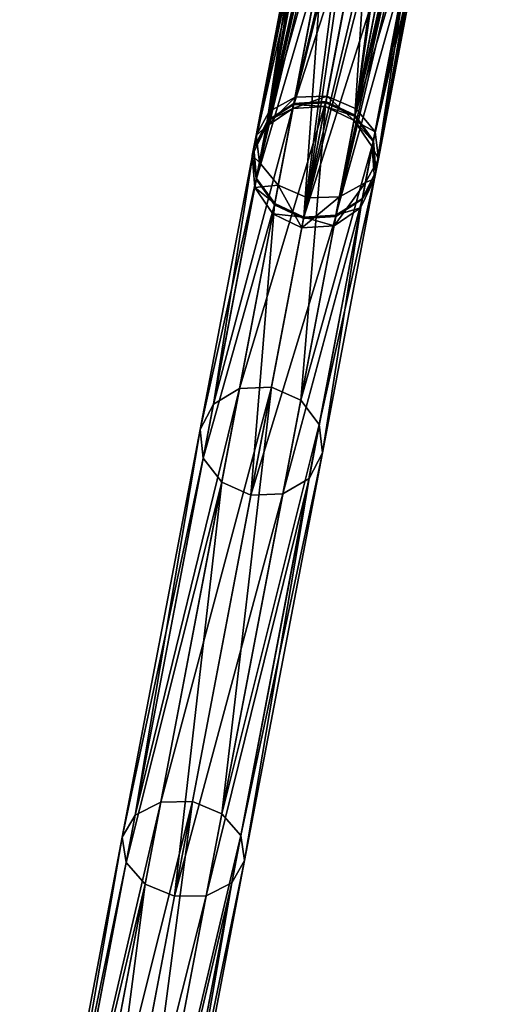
# Model space of a CAD drawing. Header units: millimetres. Extents: x 0 to 316, y 0 to 317.
# Tile 43 of 256: x 141 to 153, y 89 to 113. Entities that reach past the tile are written whole.
import ezdxf

# ---------------------------------------------------------------- set-up
doc = ezdxf.new("R2010")
doc.units = ezdxf.units.MM
doc.header["$LTSCALE"] = 25.4
doc.layers.get('0').update_dxf_attribs({"true_color": 0xff5454})

# ---------------------------------------------------------------- blocks, each defined once
blk = doc.blocks.new('LUKSOR-L-8847.STL')
at = {"color": 250, "true_color": 0x262626}
mesh = blk.add_polyface(dxfattribs=at)
corners = [(-15.248, 129.238, 654.634), (-21.685, 113.796, 675.997), (-22.293, 114.266, 676.109), (-14.633, 128.782, 654.501)]
mesh.append_faces([[corners[k] for k in face] for face in [(0, 1, 2), (1, 0, 3)]], dxfattribs={"vtx0": -1, "color": 250})
mesh = blk.add_polyface(dxfattribs=at)
corners = [(-13.218, 128.739, 654.996), (-19.798, 114.284, 676.834), (-20.245, 113.806, 676.415), (-12.796, 129.163, 655.491)]
mesh.append_faces([[corners[k] for k in face] for face in [(0, 1, 2), (1, 0, 3)]], dxfattribs={"vtx0": -1, "color": 250})
mesh = blk.add_polyface(dxfattribs=at)
corners = [(-13.89, 128.599, 654.634), (-21.685, 113.796, 675.997), (-14.633, 128.782, 654.501), (-20.935, 113.628, 676.109)]
mesh.append_faces([[corners[k] for k in face] for face in [(0, 1, 2), (1, 0, 3)]], dxfattribs={"vtx0": -1, "color": 250})
mesh = blk.add_polyface(dxfattribs=at)
corners = [(-13.218, 128.739, 654.996), (-20.935, 113.628, 676.109), (-13.89, 128.599, 654.634), (-20.245, 113.806, 676.415)]
mesh.append_faces([[corners[k] for k in face] for face in [(0, 1, 2), (1, 0, 3)]], dxfattribs={"vtx0": -1, "color": 250})
mesh = blk.add_polyface(dxfattribs=at)
corners = [(-10.47, 111.928, 677.253), (-6.783, 128.326, 656.349), (-7.399, 128.024, 655.986), (-9.845, 112.273, 677.559)]
mesh.append_faces([[corners[k] for k in face] for face in [(0, 1, 2), (1, 0, 3)]], dxfattribs={"vtx0": -1, "color": 250})
mesh = blk.add_polyface(dxfattribs=at)
corners = [(-9.845, 112.273, 677.559), (-6.018, 128.334, 656.481), (-6.783, 128.326, 656.349), (-9.077, 112.296, 677.672)]
mesh.append_faces([[corners[k] for k in face] for face in [(0, 1, 2), (1, 0, 3)]], dxfattribs={"vtx0": -1, "color": 250})
mesh = blk.add_polyface(dxfattribs=at)
corners = [(-6.018, 128.334, 656.481), (-8.372, 111.992, 677.559), (-5.309, 128.045, 656.349), (-9.077, 112.296, 677.672)]
mesh.append_faces([[corners[k] for k in face] for face in [(0, 1, 2), (1, 0, 3)]], dxfattribs={"vtx0": -1, "color": 250})
mesh = blk.add_polyface(dxfattribs=at)
corners = [(-10.47, 111.928, 677.253), (-7.702, 127.508, 655.491), (-10.784, 111.355, 676.834), (-7.399, 128.024, 655.986)]
mesh.append_faces([[corners[k] for k in face] for face in [(0, 1, 2), (1, 0, 3)]], dxfattribs={"vtx0": -1, "color": 250})
mesh = blk.add_polyface(dxfattribs=at)
corners = [(-4.847, 127.537, 655.986), (-8.372, 111.992, 677.559), (-7.918, 111.441, 677.253), (-5.309, 128.045, 656.349)]
mesh.append_faces([[corners[k] for k in face] for face in [(0, 1, 2), (1, 0, 3)]], dxfattribs={"vtx0": -1, "color": 250})
mesh = blk.add_polyface(dxfattribs=at)
corners = [(-4.755, 126.946, 655.491), (-7.918, 111.441, 677.253), (-7.837, 110.792, 676.834), (-4.847, 127.537, 655.986)]
mesh.append_faces([[corners[k] for k in face] for face in [(0, 1, 2), (1, 0, 3)]], dxfattribs={"vtx0": -1, "color": 250})
mesh = blk.add_polyface(dxfattribs=at)
corners = [(-10.784, 111.355, 676.834), (-7.61, 126.917, 654.996), (-10.703, 110.706, 676.415), (-7.702, 127.508, 655.491)]
mesh.append_faces([[corners[k] for k in face] for face in [(0, 1, 2), (1, 0, 3)]], dxfattribs={"vtx0": -1, "color": 250})
mesh = blk.add_polyface(dxfattribs=at)
corners = [(-10.703, 110.706, 676.415), (-7.148, 126.409, 654.634), (-10.249, 110.155, 676.109), (-7.61, 126.917, 654.996)]
mesh.append_faces([[corners[k] for k in face] for face in [(0, 1, 2), (1, 0, 3)]], dxfattribs={"vtx0": -1, "color": 250})
mesh = blk.add_polyface(dxfattribs=at)
corners = [(-5.058, 126.43, 654.996), (-7.837, 110.792, 676.834), (-8.151, 110.219, 676.415), (-4.755, 126.946, 655.491)]
mesh.append_faces([[corners[k] for k in face] for face in [(0, 1, 2), (1, 0, 3)]], dxfattribs={"vtx0": -1, "color": 250})
mesh = blk.add_polyface(dxfattribs=at)
corners = [(-9.543, 109.851, 675.997), (-7.148, 126.409, 654.634), (-6.44, 126.12, 654.501), (-10.249, 110.155, 676.109)]
mesh.append_faces([[corners[k] for k in face] for face in [(0, 1, 2), (1, 0, 3)]], dxfattribs={"vtx0": -1, "color": 250})
mesh = blk.add_polyface(dxfattribs=at)
corners = [(-5.058, 126.43, 654.996), (-8.775, 109.874, 676.109), (-5.675, 126.127, 654.634), (-8.151, 110.219, 676.415)]
mesh.append_faces([[corners[k] for k in face] for face in [(0, 1, 2), (1, 0, 3)]], dxfattribs={"vtx0": -1, "color": 250})
mesh = blk.add_polyface(dxfattribs=at)
corners = [(-5.675, 126.127, 654.634), (-9.543, 109.851, 675.997), (-6.44, 126.12, 654.501), (-8.775, 109.874, 676.109)]
mesh.append_faces([[corners[k] for k in face] for face in [(0, 1, 2), (1, 0, 3)]], dxfattribs={"vtx0": -1, "color": 250})
mesh = blk.add_polyface(dxfattribs=at)
corners = [(-19.808, 114.734, 478.24), (-14.591, 125.35, 525.265), (-19.932, 113.999, 478.459), (-14.461, 126.096, 525.096)]
mesh.append_faces([[corners[k] for k in face] for face in [(0, 1, 2), (1, 0, 3)]], dxfattribs={"vtx0": -1, "color": 250})
mesh = blk.add_polyface(dxfattribs=at)
corners = [(-19.932, 113.999, 478.459), (-15.084, 124.774, 525.435), (-20.419, 113.436, 478.677), (-14.591, 125.35, 525.265)]
mesh.append_faces([[corners[k] for k in face] for face in [(0, 1, 2), (1, 0, 3)]], dxfattribs={"vtx0": -1, "color": 250})
mesh = blk.add_polyface(dxfattribs=at)
corners = [(-15.084, 124.774, 525.435), (-21.139, 113.194, 478.837), (-20.419, 113.436, 478.677), (-15.808, 124.524, 525.559)]
mesh.append_faces([[corners[k] for k in face] for face in [(0, 1, 2), (1, 0, 3)]], dxfattribs={"vtx0": -1, "color": 250})
mesh = blk.add_polyface(dxfattribs=at)
corners = [(-15.808, 124.524, 525.559), (-21.9, 113.34, 478.896), (-21.139, 113.194, 478.837), (-16.57, 124.666, 525.604)]
mesh.append_faces([[corners[k] for k in face] for face in [(0, 1, 2), (1, 0, 3)]], dxfattribs={"vtx0": -1, "color": 250})
mesh = blk.add_polyface(dxfattribs=at)
corners = [(-10.511, 111.713, 478.24), (-7.518, 124.47, 524.972), (-9.873, 112.126, 478.08), (-8.158, 124.048, 525.096)]
mesh.append_faces([[corners[k] for k in face] for face in [(0, 1, 2), (1, 0, 3)]], dxfattribs={"vtx0": -1, "color": 250})
mesh = blk.add_polyface(dxfattribs=at)
corners = [(-9.873, 112.126, 478.08), (-6.745, 124.522, 524.926), (-9.1, 112.174, 478.022), (-7.518, 124.47, 524.972)]
mesh.append_faces([[corners[k] for k in face] for face in [(0, 1, 2), (1, 0, 3)]], dxfattribs={"vtx0": -1, "color": 250})
mesh = blk.add_polyface(dxfattribs=at)
corners = [(-6.745, 124.522, 524.926), (-8.4, 111.845, 478.08), (-9.1, 112.174, 478.022), (-6.045, 124.189, 524.972)]
mesh.append_faces([[corners[k] for k in face] for face in [(0, 1, 2), (1, 0, 3)]], dxfattribs={"vtx0": -1, "color": 250})
mesh = blk.add_polyface(dxfattribs=at)
corners = [(-8.492, 123.368, 525.265), (-10.511, 111.713, 478.24), (-10.842, 111.046, 478.459), (-8.158, 124.048, 525.096)]
mesh.append_faces([[corners[k] for k in face] for face in [(0, 1, 2), (1, 0, 3)]], dxfattribs={"vtx0": -1, "color": 250})
mesh = blk.add_polyface(dxfattribs=at)
corners = [(-8.4, 111.845, 478.08), (-5.606, 123.561, 525.096), (-7.959, 111.226, 478.24), (-6.045, 124.189, 524.972)]
mesh.append_faces([[corners[k] for k in face] for face in [(0, 1, 2), (1, 0, 3)]], dxfattribs={"vtx0": -1, "color": 250})
mesh = blk.add_polyface(dxfattribs=at)
corners = [(-7.959, 111.226, 478.24), (-5.545, 122.806, 525.265), (-7.896, 110.484, 478.459), (-5.606, 123.561, 525.096)]
mesh.append_faces([[corners[k] for k in face] for face in [(0, 1, 2), (1, 0, 3)]], dxfattribs={"vtx0": -1, "color": 250})
mesh = blk.add_polyface(dxfattribs=at)
corners = [(-8.431, 122.613, 525.435), (-10.842, 111.046, 478.459), (-10.78, 110.304, 478.677), (-8.492, 123.368, 525.265)]
mesh.append_faces([[corners[k] for k in face] for face in [(0, 1, 2), (1, 0, 3)]], dxfattribs={"vtx0": -1, "color": 250})
mesh = blk.add_polyface(dxfattribs=at)
corners = [(-7.896, 110.484, 478.459), (-5.879, 122.126, 525.435), (-8.227, 109.817, 478.677), (-5.545, 122.806, 525.265)]
mesh.append_faces([[corners[k] for k in face] for face in [(0, 1, 2), (1, 0, 3)]], dxfattribs={"vtx0": -1, "color": 250})
mesh = blk.add_polyface(dxfattribs=at)
corners = [(-7.992, 121.984, 525.559), (-10.78, 110.304, 478.677), (-10.339, 109.685, 478.837), (-8.431, 122.613, 525.435)]
mesh.append_faces([[corners[k] for k in face] for face in [(0, 1, 2), (1, 0, 3)]], dxfattribs={"vtx0": -1, "color": 250})
mesh = blk.add_polyface(dxfattribs=at)
corners = [(-5.879, 122.126, 525.435), (-8.865, 109.404, 478.837), (-8.227, 109.817, 478.677), (-6.519, 121.703, 525.559)]
mesh.append_faces([[corners[k] for k in face] for face in [(0, 1, 2), (1, 0, 3)]], dxfattribs={"vtx0": -1, "color": 250})
mesh = blk.add_polyface(dxfattribs=at)
corners = [(-9.638, 109.355, 478.896), (-7.992, 121.984, 525.559), (-10.339, 109.685, 478.837), (-7.292, 121.652, 525.604)]
mesh.append_faces([[corners[k] for k in face] for face in [(0, 1, 2), (1, 0, 3)]], dxfattribs={"vtx0": -1, "color": 250})
mesh = blk.add_polyface(dxfattribs=at)
corners = [(-6.519, 121.703, 525.559), (-9.638, 109.355, 478.896), (-8.865, 109.404, 478.837), (-7.292, 121.652, 525.604)]
mesh.append_faces([[corners[k] for k in face] for face in [(0, 1, 2), (1, 0, 3)]], dxfattribs={"vtx0": -1, "color": 250})
mesh = blk.add_polyface(dxfattribs=at)
corners = [(-10.514, 111.697, 679.31), (-8.783, 117.841, 690.328), (-9.878, 112.098, 679.115), (-9.407, 117.498, 690.636)]
mesh.append_faces([[corners[k] for k in face] for face in [(0, 1, 2), (1, 0, 3)]], dxfattribs={"vtx0": -1, "color": 250})
mesh = blk.add_polyface(dxfattribs=at)
corners = [(-9.878, 112.098, 679.115), (-8.015, 117.863, 690.215), (-9.106, 112.142, 679.043), (-8.783, 117.841, 690.328)]
mesh.append_faces([[corners[k] for k in face] for face in [(0, 1, 2), (1, 0, 3)]], dxfattribs={"vtx0": -1, "color": 250})
mesh = blk.add_polyface(dxfattribs=at)
corners = [(-8.015, 117.863, 690.215), (-8.405, 111.817, 679.115), (-9.106, 112.142, 679.043), (-7.309, 117.56, 690.328)]
mesh.append_faces([[corners[k] for k in face] for face in [(0, 1, 2), (1, 0, 3)]], dxfattribs={"vtx0": -1, "color": 250})
mesh = blk.add_polyface(dxfattribs=at)
corners = [(-9.721, 116.926, 691.058), (-10.514, 111.697, 679.31), (-10.842, 111.046, 679.578), (-9.407, 117.498, 690.636)]
mesh.append_faces([[corners[k] for k in face] for face in [(0, 1, 2), (1, 0, 3)]], dxfattribs={"vtx0": -1, "color": 250})
mesh = blk.add_polyface(dxfattribs=at)
corners = [(-8.405, 111.817, 679.115), (-6.855, 117.011, 690.636), (-7.962, 111.21, 679.31), (-7.309, 117.56, 690.328)]
mesh.append_faces([[corners[k] for k in face] for face in [(0, 1, 2), (1, 0, 3)]], dxfattribs={"vtx0": -1, "color": 250})
mesh = blk.add_polyface(dxfattribs=at)
corners = [(-9.64, 116.279, 691.48), (-10.842, 111.046, 679.578), (-10.776, 110.32, 679.845), (-9.721, 116.926, 691.058)]
mesh.append_faces([[corners[k] for k in face] for face in [(0, 1, 2), (1, 0, 3)]], dxfattribs={"vtx0": -1, "color": 250})
mesh = blk.add_polyface(dxfattribs=at)
corners = [(-7.962, 111.21, 679.31), (-6.774, 116.364, 691.058), (-7.896, 110.484, 679.578), (-6.855, 117.011, 690.636)]
mesh.append_faces([[corners[k] for k in face] for face in [(0, 1, 2), (1, 0, 3)]], dxfattribs={"vtx0": -1, "color": 250})
mesh = blk.add_polyface(dxfattribs=at)
corners = [(-9.185, 115.73, 691.788), (-10.776, 110.32, 679.845), (-10.333, 109.713, 680.04), (-9.64, 116.279, 691.48)]
mesh.append_faces([[corners[k] for k in face] for face in [(0, 1, 2), (1, 0, 3)]], dxfattribs={"vtx0": -1, "color": 250})
mesh = blk.add_polyface(dxfattribs=at)
corners = [(-7.896, 110.484, 679.578), (-7.088, 115.792, 691.48), (-8.224, 109.833, 679.845), (-6.774, 116.364, 691.058)]
mesh.append_faces([[corners[k] for k in face] for face in [(0, 1, 2), (1, 0, 3)]], dxfattribs={"vtx0": -1, "color": 250})
mesh = blk.add_polyface(dxfattribs=at)
corners = [(-9.632, 109.388, 680.112), (-9.185, 115.73, 691.788), (-10.333, 109.713, 680.04), (-8.48, 115.426, 691.901)]
mesh.append_faces([[corners[k] for k in face] for face in [(0, 1, 2), (1, 0, 3)]], dxfattribs={"vtx0": -1, "color": 250})
mesh = blk.add_polyface(dxfattribs=at)
corners = [(-7.088, 115.792, 691.48), (-8.86, 109.432, 680.04), (-8.224, 109.833, 679.845), (-7.712, 115.449, 691.788)]
mesh.append_faces([[corners[k] for k in face] for face in [(0, 1, 2), (1, 0, 3)]], dxfattribs={"vtx0": -1, "color": 250})
mesh = blk.add_polyface(dxfattribs=at)
corners = [(-7.712, 115.449, 691.788), (-9.632, 109.388, 680.112), (-8.86, 109.432, 680.04), (-8.48, 115.426, 691.901)]
mesh.append_faces([[corners[k] for k in face] for face in [(0, 1, 2), (1, 0, 3)]], dxfattribs={"vtx0": -1, "color": 250})
mesh = blk.add_polyface(dxfattribs=at)
corners = [(-11.813, 104.885, 461.502), (-9.873, 112.126, 478.08), (-11.183, 105.258, 461.243), (-10.511, 111.713, 478.24)]
mesh.append_faces([[corners[k] for k in face] for face in [(0, 1, 2), (1, 0, 3)]], dxfattribs={"vtx0": -1, "color": 250})
mesh = blk.add_polyface(dxfattribs=at)
corners = [(-11.183, 105.258, 461.243), (-9.1, 112.174, 478.022), (-10.413, 105.291, 461.148), (-9.873, 112.126, 478.08)]
mesh.append_faces([[corners[k] for k in face] for face in [(0, 1, 2), (1, 0, 3)]], dxfattribs={"vtx0": -1, "color": 250})
mesh = blk.add_polyface(dxfattribs=at)
corners = [(-10.539, 111.566, 678.253), (-9.845, 112.273, 677.559), (-10.47, 111.928, 677.253), (-9.897, 111.999, 678.315)]
mesh.append_faces([[corners[k] for k in face] for face in [(0, 1, 2), (1, 0, 3)]], dxfattribs={"vtx0": -1, "color": 250})
mesh = blk.add_polyface(dxfattribs=at)
corners = [(-9.1, 112.174, 478.022), (-9.71, 104.977, 461.243), (-10.413, 105.291, 461.148), (-8.4, 111.845, 478.08)]
mesh.append_faces([[corners[k] for k in face] for face in [(0, 1, 2), (1, 0, 3)]], dxfattribs={"vtx0": -1, "color": 250})
mesh = blk.add_polyface(dxfattribs=at)
corners = [(-9.897, 111.999, 678.315), (-9.077, 112.296, 677.672), (-9.845, 112.273, 677.559), (-9.123, 112.055, 678.338)]
mesh.append_faces([[corners[k] for k in face] for face in [(0, 1, 2), (1, 0, 3)]], dxfattribs={"vtx0": -1, "color": 250})
mesh = blk.add_polyface(dxfattribs=at)
corners = [(-9.878, 112.098, 679.115), (-9.123, 112.055, 678.338), (-9.897, 111.999, 678.315), (-9.106, 112.142, 679.043)]
mesh.append_faces([[corners[k] for k in face] for face in [(0, 1, 2), (1, 0, 3)]], dxfattribs={"vtx0": -1, "color": 250})
mesh = blk.add_polyface(dxfattribs=at)
corners = [(-9.077, 112.296, 677.672), (-8.424, 111.718, 678.315), (-8.372, 111.992, 677.559), (-9.123, 112.055, 678.338)]
mesh.append_faces([[corners[k] for k in face] for face in [(0, 1, 2), (1, 0, 3)]], dxfattribs={"vtx0": -1, "color": 250})
mesh = blk.add_polyface(dxfattribs=at)
corners = [(-9.123, 112.055, 678.338), (-8.405, 111.817, 679.115), (-8.424, 111.718, 678.315), (-9.106, 112.142, 679.043)]
mesh.append_faces([[corners[k] for k in face] for face in [(0, 1, 2), (1, 0, 3)]], dxfattribs={"vtx0": -1, "color": 250})
mesh = blk.add_polyface(dxfattribs=at)
corners = [(-10.539, 111.566, 678.253), (-10.784, 111.355, 676.834), (-10.876, 110.872, 678.168), (-10.47, 111.928, 677.253)]
mesh.append_faces([[corners[k] for k in face] for face in [(0, 1, 2), (1, 0, 3)]], dxfattribs={"vtx0": -1, "color": 250})
mesh = blk.add_polyface(dxfattribs=at)
corners = [(-10.514, 111.697, 679.31), (-9.897, 111.999, 678.315), (-10.539, 111.566, 678.253), (-9.878, 112.098, 679.115)]
mesh.append_faces([[corners[k] for k in face] for face in [(0, 1, 2), (1, 0, 3)]], dxfattribs={"vtx0": -1, "color": 250})
mesh = blk.add_polyface(dxfattribs=at)
corners = [(-7.918, 111.441, 677.253), (-8.424, 111.718, 678.315), (-7.987, 111.079, 678.253), (-8.372, 111.992, 677.559)]
mesh.append_faces([[corners[k] for k in face] for face in [(0, 1, 2), (1, 0, 3)]], dxfattribs={"vtx0": -1, "color": 250})
mesh = blk.add_polyface(dxfattribs=at)
corners = [(-10.842, 111.046, 478.459), (-11.813, 104.885, 461.502), (-12.134, 104.273, 461.856), (-10.511, 111.713, 478.24)]
mesh.append_faces([[corners[k] for k in face] for face in [(0, 1, 2), (1, 0, 3)]], dxfattribs={"vtx0": -1, "color": 250})
mesh = blk.add_polyface(dxfattribs=at)
corners = [(-10.842, 111.046, 679.578), (-10.539, 111.566, 678.253), (-10.876, 110.872, 678.168), (-10.514, 111.697, 679.31)]
mesh.append_faces([[corners[k] for k in face] for face in [(0, 1, 2), (1, 0, 3)]], dxfattribs={"vtx0": -1, "color": 250})
mesh = blk.add_polyface(dxfattribs=at)
corners = [(-9.71, 104.977, 461.243), (-7.959, 111.226, 478.24), (-9.261, 104.398, 461.502), (-8.4, 111.845, 478.08)]
mesh.append_faces([[corners[k] for k in face] for face in [(0, 1, 2), (1, 0, 3)]], dxfattribs={"vtx0": -1, "color": 250})
mesh = blk.add_polyface(dxfattribs=at)
corners = [(-8.424, 111.718, 678.315), (-7.962, 111.21, 679.31), (-7.987, 111.079, 678.253), (-8.405, 111.817, 679.115)]
mesh.append_faces([[corners[k] for k in face] for face in [(0, 1, 2), (1, 0, 3)]], dxfattribs={"vtx0": -1, "color": 250})
mesh = blk.add_polyface(dxfattribs=at)
corners = [(-7.837, 110.792, 676.834), (-7.987, 111.079, 678.253), (-7.929, 110.31, 678.168), (-7.918, 111.441, 677.253)]
mesh.append_faces([[corners[k] for k in face] for face in [(0, 1, 2), (1, 0, 3)]], dxfattribs={"vtx0": -1, "color": 250})
mesh = blk.add_polyface(dxfattribs=at)
corners = [(-10.876, 110.872, 678.168), (-10.703, 110.706, 676.415), (-10.818, 110.102, 678.082), (-10.784, 111.355, 676.834)]
mesh.append_faces([[corners[k] for k in face] for face in [(0, 1, 2), (1, 0, 3)]], dxfattribs={"vtx0": -1, "color": 250})
mesh = blk.add_polyface(dxfattribs=at)
corners = [(-9.261, 104.398, 461.502), (-7.896, 110.484, 478.459), (-9.188, 103.711, 461.856), (-7.959, 111.226, 478.24)]
mesh.append_faces([[corners[k] for k in face] for face in [(0, 1, 2), (1, 0, 3)]], dxfattribs={"vtx0": -1, "color": 250})
mesh = blk.add_polyface(dxfattribs=at)
corners = [(-7.987, 111.079, 678.253), (-7.896, 110.484, 679.578), (-7.929, 110.31, 678.168), (-7.962, 111.21, 679.31)]
mesh.append_faces([[corners[k] for k in face] for face in [(0, 1, 2), (1, 0, 3)]], dxfattribs={"vtx0": -1, "color": 250})
mesh = blk.add_polyface(dxfattribs=at)
corners = [(-10.78, 110.304, 478.677), (-12.134, 104.273, 461.856), (-12.061, 103.586, 462.21), (-10.842, 111.046, 478.459)]
mesh.append_faces([[corners[k] for k in face] for face in [(0, 1, 2), (1, 0, 3)]], dxfattribs={"vtx0": -1, "color": 250})
mesh = blk.add_polyface(dxfattribs=at)
corners = [(-10.776, 110.32, 679.845), (-10.876, 110.872, 678.168), (-10.818, 110.102, 678.082), (-10.842, 111.046, 679.578)]
mesh.append_faces([[corners[k] for k in face] for face in [(0, 1, 2), (1, 0, 3)]], dxfattribs={"vtx0": -1, "color": 250})
mesh = blk.add_polyface(dxfattribs=at)
corners = [(-10.818, 110.102, 678.082), (-10.249, 110.155, 676.109), (-10.381, 109.464, 678.02), (-10.703, 110.706, 676.415)]
mesh.append_faces([[corners[k] for k in face] for face in [(0, 1, 2), (1, 0, 3)]], dxfattribs={"vtx0": -1, "color": 250})
mesh = blk.add_polyface(dxfattribs=at)
corners = [(-8.151, 110.219, 676.415), (-7.929, 110.31, 678.168), (-8.266, 109.615, 678.082), (-7.837, 110.792, 676.834)]
mesh.append_faces([[corners[k] for k in face] for face in [(0, 1, 2), (1, 0, 3)]], dxfattribs={"vtx0": -1, "color": 250})
mesh = blk.add_polyface(dxfattribs=at)
corners = [(-9.188, 103.711, 461.856), (-8.227, 109.817, 478.677), (-9.509, 103.099, 462.21), (-7.896, 110.484, 478.459)]
mesh.append_faces([[corners[k] for k in face] for face in [(0, 1, 2), (1, 0, 3)]], dxfattribs={"vtx0": -1, "color": 250})
mesh = blk.add_polyface(dxfattribs=at)
corners = [(-7.929, 110.31, 678.168), (-8.224, 109.833, 679.845), (-8.266, 109.615, 678.082), (-7.896, 110.484, 679.578)]
mesh.append_faces([[corners[k] for k in face] for face in [(0, 1, 2), (1, 0, 3)]], dxfattribs={"vtx0": -1, "color": 250})
mesh = blk.add_polyface(dxfattribs=at)
corners = [(-10.339, 109.685, 478.837), (-12.061, 103.586, 462.21), (-11.612, 103.008, 462.469), (-10.78, 110.304, 478.677)]
mesh.append_faces([[corners[k] for k in face] for face in [(0, 1, 2), (1, 0, 3)]], dxfattribs={"vtx0": -1, "color": 250})
mesh = blk.add_polyface(dxfattribs=at)
corners = [(-10.333, 109.713, 680.04), (-10.818, 110.102, 678.082), (-10.381, 109.464, 678.02), (-10.776, 110.32, 679.845)]
mesh.append_faces([[corners[k] for k in face] for face in [(0, 1, 2), (1, 0, 3)]], dxfattribs={"vtx0": -1, "color": 250})
mesh = blk.add_polyface(dxfattribs=at)
corners = [(-9.682, 109.127, 677.997), (-10.249, 110.155, 676.109), (-9.543, 109.851, 675.997), (-10.381, 109.464, 678.02)]
mesh.append_faces([[corners[k] for k in face] for face in [(0, 1, 2), (1, 0, 3)]], dxfattribs={"vtx0": -1, "color": 250})
mesh = blk.add_polyface(dxfattribs=at)
corners = [(-8.151, 110.219, 676.415), (-8.907, 109.182, 678.02), (-8.775, 109.874, 676.109), (-8.266, 109.615, 678.082)]
mesh.append_faces([[corners[k] for k in face] for face in [(0, 1, 2), (1, 0, 3)]], dxfattribs={"vtx0": -1, "color": 250})
mesh = blk.add_polyface(dxfattribs=at)
corners = [(-8.227, 109.817, 478.677), (-10.139, 102.727, 462.469), (-9.509, 103.099, 462.21), (-8.865, 109.404, 478.837)]
mesh.append_faces([[corners[k] for k in face] for face in [(0, 1, 2), (1, 0, 3)]], dxfattribs={"vtx0": -1, "color": 250})
mesh = blk.add_polyface(dxfattribs=at)
corners = [(-8.775, 109.874, 676.109), (-9.682, 109.127, 677.997), (-9.543, 109.851, 675.997), (-8.907, 109.182, 678.02)]
mesh.append_faces([[corners[k] for k in face] for face in [(0, 1, 2), (1, 0, 3)]], dxfattribs={"vtx0": -1, "color": 250})
mesh = blk.add_polyface(dxfattribs=at)
corners = [(-8.266, 109.615, 678.082), (-8.86, 109.432, 680.04), (-8.907, 109.182, 678.02), (-8.224, 109.833, 679.845)]
mesh.append_faces([[corners[k] for k in face] for face in [(0, 1, 2), (1, 0, 3)]], dxfattribs={"vtx0": -1, "color": 250})
mesh = blk.add_polyface(dxfattribs=at)
corners = [(-10.909, 102.693, 462.564), (-10.339, 109.685, 478.837), (-11.612, 103.008, 462.469), (-9.638, 109.355, 478.896)]
mesh.append_faces([[corners[k] for k in face] for face in [(0, 1, 2), (1, 0, 3)]], dxfattribs={"vtx0": -1, "color": 250})
mesh = blk.add_polyface(dxfattribs=at)
corners = [(-9.632, 109.388, 680.112), (-10.381, 109.464, 678.02), (-9.682, 109.127, 677.997), (-10.333, 109.713, 680.04)]
mesh.append_faces([[corners[k] for k in face] for face in [(0, 1, 2), (1, 0, 3)]], dxfattribs={"vtx0": -1, "color": 250})
mesh = blk.add_polyface(dxfattribs=at)
corners = [(-8.865, 109.404, 478.837), (-10.909, 102.693, 462.564), (-10.139, 102.727, 462.469), (-9.638, 109.355, 478.896)]
mesh.append_faces([[corners[k] for k in face] for face in [(0, 1, 2), (1, 0, 3)]], dxfattribs={"vtx0": -1, "color": 250})
mesh = blk.add_polyface(dxfattribs=at)
corners = [(-8.907, 109.182, 678.02), (-9.632, 109.388, 680.112), (-9.682, 109.127, 677.997), (-8.86, 109.432, 680.04)]
mesh.append_faces([[corners[k] for k in face] for face in [(0, 1, 2), (1, 0, 3)]], dxfattribs={"vtx0": -1, "color": 250})
mesh = blk.add_polyface(dxfattribs=at)
corners = [(-13.701, 94.989, 446.436), (-11.183, 105.258, 461.243), (-13.082, 95.303, 446.088), (-11.813, 104.885, 461.502)]
mesh.append_faces([[corners[k] for k in face] for face in [(0, 1, 2), (1, 0, 3)]], dxfattribs={"vtx0": -1, "color": 250})
mesh = blk.add_polyface(dxfattribs=at)
corners = [(-13.082, 95.303, 446.088), (-10.413, 105.291, 461.148), (-12.316, 95.315, 445.961), (-11.183, 105.258, 461.243)]
mesh.append_faces([[corners[k] for k in face] for face in [(0, 1, 2), (1, 0, 3)]], dxfattribs={"vtx0": -1, "color": 250})
mesh = blk.add_polyface(dxfattribs=at)
corners = [(-10.413, 105.291, 461.148), (-11.609, 95.021, 446.088), (-12.316, 95.315, 445.961), (-9.71, 104.977, 461.243)]
mesh.append_faces([[corners[k] for k in face] for face in [(0, 1, 2), (1, 0, 3)]], dxfattribs={"vtx0": -1, "color": 250})
mesh = blk.add_polyface(dxfattribs=at)
corners = [(-12.134, 104.273, 461.856), (-13.701, 94.989, 446.436), (-14.007, 94.457, 446.912), (-11.813, 104.885, 461.502)]
mesh.append_faces([[corners[k] for k in face] for face in [(0, 1, 2), (1, 0, 3)]], dxfattribs={"vtx0": -1, "color": 250})
mesh = blk.add_polyface(dxfattribs=at)
corners = [(-11.609, 95.021, 446.088), (-9.261, 104.398, 461.502), (-11.149, 94.502, 446.436), (-9.71, 104.977, 461.243)]
mesh.append_faces([[corners[k] for k in face] for face in [(0, 1, 2), (1, 0, 3)]], dxfattribs={"vtx0": -1, "color": 250})
mesh = blk.add_polyface(dxfattribs=at)
corners = [(-11.149, 94.502, 446.436), (-9.188, 103.711, 461.856), (-11.06, 93.895, 446.912), (-9.261, 104.398, 461.502)]
mesh.append_faces([[corners[k] for k in face] for face in [(0, 1, 2), (1, 0, 3)]], dxfattribs={"vtx0": -1, "color": 250})
mesh = blk.add_polyface(dxfattribs=at)
corners = [(-12.061, 103.586, 462.21), (-14.007, 94.457, 446.912), (-13.918, 93.85, 447.388), (-12.134, 104.273, 461.856)]
mesh.append_faces([[corners[k] for k in face] for face in [(0, 1, 2), (1, 0, 3)]], dxfattribs={"vtx0": -1, "color": 250})
mesh = blk.add_polyface(dxfattribs=at)
corners = [(-11.06, 93.895, 446.912), (-9.509, 103.099, 462.21), (-11.366, 93.363, 447.388), (-9.188, 103.711, 461.856)]
mesh.append_faces([[corners[k] for k in face] for face in [(0, 1, 2), (1, 0, 3)]], dxfattribs={"vtx0": -1, "color": 250})
mesh = blk.add_polyface(dxfattribs=at)
corners = [(-11.612, 103.008, 462.469), (-13.918, 93.85, 447.388), (-13.458, 93.33, 447.736), (-12.061, 103.586, 462.21)]
mesh.append_faces([[corners[k] for k in face] for face in [(0, 1, 2), (1, 0, 3)]], dxfattribs={"vtx0": -1, "color": 250})
mesh = blk.add_polyface(dxfattribs=at)
corners = [(-12.751, 93.037, 447.864), (-11.612, 103.008, 462.469), (-13.458, 93.33, 447.736), (-10.909, 102.693, 462.564)]
mesh.append_faces([[corners[k] for k in face] for face in [(0, 1, 2), (1, 0, 3)]], dxfattribs={"vtx0": -1, "color": 250})
mesh = blk.add_polyface(dxfattribs=at)
corners = [(-9.509, 103.099, 462.21), (-11.985, 93.049, 447.736), (-11.366, 93.363, 447.388), (-10.139, 102.727, 462.469)]
mesh.append_faces([[corners[k] for k in face] for face in [(0, 1, 2), (1, 0, 3)]], dxfattribs={"vtx0": -1, "color": 250})
mesh = blk.add_polyface(dxfattribs=at)
corners = [(-10.139, 102.727, 462.469), (-12.751, 93.037, 447.864), (-11.985, 93.049, 447.736), (-10.909, 102.693, 462.564)]
mesh.append_faces([[corners[k] for k in face] for face in [(0, 1, 2), (1, 0, 3)]], dxfattribs={"vtx0": -1, "color": 250})
mesh = blk.add_polyface(dxfattribs=at)
corners = [(-16.102, 82.402, 433.619), (-13.082, 95.303, 446.088), (-15.497, 82.641, 433.194), (-13.701, 94.989, 446.436)]
mesh.append_faces([[corners[k] for k in face] for face in [(0, 1, 2), (1, 0, 3)]], dxfattribs={"vtx0": -1, "color": 250})
mesh = blk.add_polyface(dxfattribs=at)
corners = [(-15.497, 82.641, 433.194), (-12.316, 95.315, 445.961), (-14.737, 82.626, 433.039), (-13.082, 95.303, 446.088)]
mesh.append_faces([[corners[k] for k in face] for face in [(0, 1, 2), (1, 0, 3)]], dxfattribs={"vtx0": -1, "color": 250})
mesh = blk.add_polyface(dxfattribs=at)
corners = [(-12.316, 95.315, 445.961), (-14.024, 82.36, 433.194), (-14.737, 82.626, 433.039), (-11.609, 95.021, 446.088)]
mesh.append_faces([[corners[k] for k in face] for face in [(0, 1, 2), (1, 0, 3)]], dxfattribs={"vtx0": -1, "color": 250})
mesh = blk.add_polyface(dxfattribs=at)
corners = [(-14.007, 94.457, 446.912), (-16.102, 82.402, 433.619), (-16.389, 81.972, 434.198), (-13.701, 94.989, 446.436)]
mesh.append_faces([[corners[k] for k in face] for face in [(0, 1, 2), (1, 0, 3)]], dxfattribs={"vtx0": -1, "color": 250})
mesh = blk.add_polyface(dxfattribs=at)
corners = [(-14.024, 82.36, 433.194), (-11.149, 94.502, 446.436), (-13.55, 81.915, 433.619), (-11.609, 95.021, 446.088)]
mesh.append_faces([[corners[k] for k in face] for face in [(0, 1, 2), (1, 0, 3)]], dxfattribs={"vtx0": -1, "color": 250})
mesh = blk.add_polyface(dxfattribs=at)
corners = [(-13.918, 93.85, 447.388), (-16.389, 81.972, 434.198), (-16.28, 81.467, 434.778), (-14.007, 94.457, 446.912)]
mesh.append_faces([[corners[k] for k in face] for face in [(0, 1, 2), (1, 0, 3)]], dxfattribs={"vtx0": -1, "color": 250})
mesh = blk.add_polyface(dxfattribs=at)
corners = [(-13.55, 81.915, 433.619), (-11.06, 93.895, 446.912), (-13.442, 81.41, 434.198), (-11.149, 94.502, 446.436)]
mesh.append_faces([[corners[k] for k in face] for face in [(0, 1, 2), (1, 0, 3)]], dxfattribs={"vtx0": -1, "color": 250})
mesh = blk.add_polyface(dxfattribs=at)
corners = [(-13.442, 81.41, 434.198), (-11.366, 93.363, 447.388), (-13.728, 80.98, 434.778), (-11.06, 93.895, 446.912)]
mesh.append_faces([[corners[k] for k in face] for face in [(0, 1, 2), (1, 0, 3)]], dxfattribs={"vtx0": -1, "color": 250})
mesh = blk.add_polyface(dxfattribs=at)
corners = [(-13.458, 93.33, 447.736), (-16.28, 81.467, 434.778), (-15.806, 81.021, 435.202), (-13.918, 93.85, 447.388)]
mesh.append_faces([[corners[k] for k in face] for face in [(0, 1, 2), (1, 0, 3)]], dxfattribs={"vtx0": -1, "color": 250})
mesh = blk.add_polyface(dxfattribs=at)
corners = [(-15.094, 80.756, 435.357), (-13.458, 93.33, 447.736), (-15.806, 81.021, 435.202), (-12.751, 93.037, 447.864)]
mesh.append_faces([[corners[k] for k in face] for face in [(0, 1, 2), (1, 0, 3)]], dxfattribs={"vtx0": -1, "color": 250})
mesh = blk.add_polyface(dxfattribs=at)
corners = [(-11.366, 93.363, 447.388), (-14.333, 80.74, 435.202), (-13.728, 80.98, 434.778), (-11.985, 93.049, 447.736)]
mesh.append_faces([[corners[k] for k in face] for face in [(0, 1, 2), (1, 0, 3)]], dxfattribs={"vtx0": -1, "color": 250})
mesh = blk.add_polyface(dxfattribs=at)
corners = [(-11.985, 93.049, 447.736), (-15.094, 80.756, 435.357), (-14.333, 80.74, 435.202), (-12.751, 93.037, 447.864)]
mesh.append_faces([[corners[k] for k in face] for face in [(0, 1, 2), (1, 0, 3)]], dxfattribs={"vtx0": -1, "color": 250})

msp = doc.modelspace()

# ---------------------------------------------------------------- block references
at = {"color": 0}
msp.add_blockref('LUKSOR-L-8847.STL', (157.356, -1.586, -12.747), dxfattribs=at)

doc.saveas('drawing.dxf')
